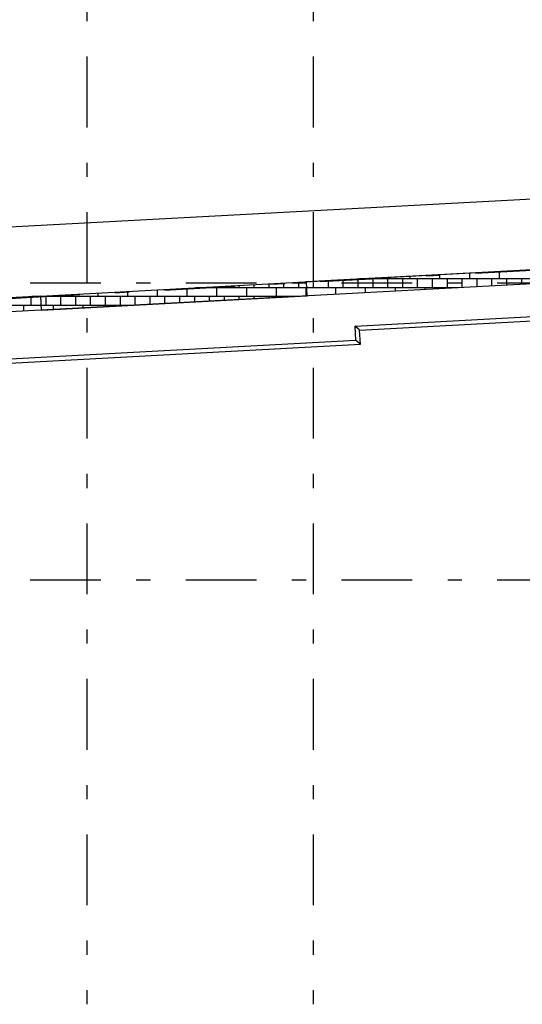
# Model space of a CAD drawing. Extents: x 2 to 87, y -108 to 11.
# Tile 98 of 210: x 43.75 to 47.3, y -96.51 to -89.55. Entities that reach past the tile are written whole.
import ezdxf

# ---------------------------------------------------------------- set-up
doc = ezdxf.new("R2010")
doc.units = 0
doc.header["$MEASUREMENT"] = 0
doc.linetypes.add('DASHDOT', pattern=[1, 0.5, -0.25, 0, -0.25])
for name, color, linetype in [('11', 7, 'CONTINUOUS'), ('18', 7, 'CONTINUOUS'), ('2', 7, 'CONTINUOUS'), ('5', 7, 'CONTINUOUS')]:
    doc.layers.add(name, color=color, linetype=linetype)

msp = doc.modelspace()

# ---------------------------------------------------------------- linework, layer by layer
at = {"layer": '11', "color": 62, "linetype": 'Continuous'}
for p, q in [((48.8168, -91.2366), (45.7769, -91.4009)), ((45.7769, -91.4009), (45.7823, -91.5007)), ((43.9039, -91.5021), (40.8641, -91.6663)), ((43.9093, -91.6019), (43.9039, -91.5021)), ((45.7823, -91.5007), (43.9093, -91.6019)), ((46.1243, -91.7126), (48.505, -91.584)), ((46.1558, -91.7409), (48.4767, -91.6155)), ((46.1297, -91.8124), (46.1243, -91.7126)), ((46.1612, -91.8408), (46.1558, -91.7409)), ((43.5976, -91.9492), (46.1297, -91.8124)), ((43.5693, -91.9808), (46.1612, -91.8408))]:
    msp.add_line(p, q, dxfattribs=at)
for points in [[(46.1323, -91.7198), (46.1322, -91.7198), (46.1321, -91.7197), (46.132, -91.7196), (46.1319, -91.7195), (46.1318, -91.7194), (46.1317, -91.7193), (46.1316, -91.7192), (46.1315, -91.7191), (46.1314, -91.719), (46.1313, -91.7189), (46.1312, -91.7189), (46.1311, -91.7188), (46.131, -91.7187), (46.1309, -91.7186), (46.1308, -91.7185), (46.1307, -91.7184), (46.1306, -91.7183), (46.1305, -91.7182), (46.1304, -91.7181), (46.1303, -91.718), (46.1302, -91.718), (46.1301, -91.7179), (46.13, -91.7178), (46.1299, -91.7177), (46.1298, -91.7176), (46.1297, -91.7175), (46.1296, -91.7174), (46.1295, -91.7173), (46.1294, -91.7172), (46.1293, -91.7171), (46.1292, -91.717), (46.1291, -91.717), (46.129, -91.7169), (46.1289, -91.7168), (46.1288, -91.7167), (46.1287, -91.7166), (46.1286, -91.7165), (46.1285, -91.7164), (46.1284, -91.7163), (46.1283, -91.7162), (46.1282, -91.7161), (46.1281, -91.716), (46.128, -91.7159), (46.1279, -91.7159), (46.1278, -91.7158), (46.1277, -91.7157), (46.1276, -91.7156), (46.1275, -91.7155), (46.1274, -91.7154), (46.1273, -91.7153), (46.1272, -91.7152), (46.1271, -91.7151), (46.1269, -91.715), (46.1268, -91.7149), (46.1267, -91.7148), (46.1266, -91.7147), (46.1265, -91.7147), (46.1264, -91.7146), (46.1263, -91.7145), (46.1262, -91.7144), (46.1261, -91.7143), (46.126, -91.7142), (46.1259, -91.7141), (46.1258, -91.714), (46.1257, -91.7139), (46.1256, -91.7138), (46.1255, -91.7137), (46.1254, -91.7136), (46.1253, -91.7135), (46.1252, -91.7134), (46.1251, -91.7133), (46.125, -91.7132), (46.1249, -91.7132), (46.1248, -91.7131), (46.1247, -91.713), (46.1246, -91.7129), (46.1245, -91.7128), (46.1244, -91.7127), (46.1243, -91.7126)], [(46.1417, -91.7283), (46.1417, -91.7282), (46.1416, -91.7281), (46.1415, -91.728), (46.1414, -91.728), (46.1413, -91.7279), (46.1412, -91.7278), (46.1411, -91.7277), (46.1411, -91.7277), (46.141, -91.7276), (46.1409, -91.7275), (46.1408, -91.7274), (46.1407, -91.7273), (46.1406, -91.7273), (46.1405, -91.7272), (46.1404, -91.7271), (46.1403, -91.727), (46.1403, -91.7269), (46.1402, -91.7269), (46.1401, -91.7268), (46.14, -91.7267), (46.1399, -91.7266), (46.1398, -91.7265), (46.1397, -91.7265), (46.1396, -91.7264), (46.1395, -91.7263), (46.1394, -91.7262), (46.1394, -91.7261), (46.1393, -91.7261), (46.1392, -91.726), (46.1391, -91.7259), (46.139, -91.7258), (46.1389, -91.7257), (46.1388, -91.7256), (46.1387, -91.7256), (46.1386, -91.7255), (46.1385, -91.7254), (46.1384, -91.7253), (46.1383, -91.7252), (46.1383, -91.7251), (46.1382, -91.7251), (46.1381, -91.725), (46.138, -91.7249), (46.1379, -91.7248), (46.1378, -91.7247), (46.1377, -91.7246), (46.1376, -91.7246), (46.1375, -91.7245), (46.1374, -91.7244), (46.1373, -91.7243), (46.1372, -91.7242), (46.1371, -91.7241), (46.137, -91.724), (46.1369, -91.724), (46.1368, -91.7239), (46.1367, -91.7238), (46.1367, -91.7237), (46.1366, -91.7236), (46.1365, -91.7235), (46.1364, -91.7234), (46.1363, -91.7234), (46.1362, -91.7233), (46.1361, -91.7232), (46.136, -91.7231), (46.1359, -91.723), (46.1358, -91.7229), (46.1357, -91.7228), (46.1356, -91.7228), (46.1355, -91.7227), (46.1354, -91.7226), (46.1353, -91.7225), (46.1352, -91.7224), (46.1351, -91.7223), (46.135, -91.7222), (46.1349, -91.7221), (46.1348, -91.7221), (46.1347, -91.722), (46.1346, -91.7219), (46.1345, -91.7218), (46.1344, -91.7217), (46.1343, -91.7216), (46.1342, -91.7215), (46.1341, -91.7214), (46.134, -91.7214), (46.1339, -91.7213), (46.1338, -91.7212), (46.1337, -91.7211), (46.1336, -91.721), (46.1335, -91.7209), (46.1334, -91.7208), (46.1333, -91.7207), (46.1332, -91.7206), (46.1331, -91.7206), (46.133, -91.7205), (46.1329, -91.7204), (46.1328, -91.7203), (46.1327, -91.7202), (46.1326, -91.7201), (46.1325, -91.72), (46.1324, -91.7199), (46.1323, -91.7198)], [(46.1493, -91.735), (46.1492, -91.735), (46.1492, -91.7349), (46.1491, -91.7349), (46.149, -91.7348), (46.149, -91.7348), (46.1489, -91.7347), (46.1488, -91.7346), (46.1488, -91.7346), (46.1487, -91.7345), (46.1486, -91.7345), (46.1486, -91.7344), (46.1485, -91.7343), (46.1484, -91.7343), (46.1484, -91.7342), (46.1483, -91.7342), (46.1482, -91.7341), (46.1482, -91.734), (46.1481, -91.734), (46.148, -91.7339), (46.148, -91.7339), (46.1479, -91.7338), (46.1478, -91.7337), (46.1478, -91.7337), (46.1477, -91.7336), (46.1476, -91.7335), (46.1476, -91.7335), (46.1475, -91.7334), (46.1474, -91.7334), (46.1473, -91.7333), (46.1473, -91.7332), (46.1472, -91.7332), (46.1471, -91.7331), (46.1471, -91.733), (46.147, -91.733), (46.1469, -91.7329), (46.1468, -91.7328), (46.1468, -91.7328), (46.1467, -91.7327), (46.1466, -91.7327), (46.1465, -91.7326), (46.1465, -91.7325), (46.1464, -91.7325), (46.1463, -91.7324), (46.1463, -91.7323), (46.1462, -91.7323), (46.1461, -91.7322), (46.146, -91.7321), (46.146, -91.7321), (46.1459, -91.732), (46.1458, -91.7319), (46.1457, -91.7319), (46.1457, -91.7318), (46.1456, -91.7317), (46.1455, -91.7316), (46.1454, -91.7316), (46.1453, -91.7315), (46.1453, -91.7314), (46.1452, -91.7314), (46.1451, -91.7313), (46.145, -91.7312), (46.145, -91.7312), (46.1449, -91.7311), (46.1448, -91.731), (46.1447, -91.7309), (46.1446, -91.7309), (46.1446, -91.7308), (46.1445, -91.7307), (46.1444, -91.7307), (46.1443, -91.7306), (46.1442, -91.7305), (46.1442, -91.7304), (46.1441, -91.7304), (46.144, -91.7303), (46.1439, -91.7302), (46.1438, -91.7302), (46.1438, -91.7301), (46.1437, -91.73), (46.1436, -91.7299), (46.1435, -91.7299), (46.1434, -91.7298), (46.1433, -91.7297), (46.1433, -91.7296), (46.1432, -91.7296), (46.1431, -91.7295), (46.143, -91.7294), (46.1429, -91.7293), (46.1429, -91.7293), (46.1428, -91.7292), (46.1427, -91.7291), (46.1426, -91.729), (46.1425, -91.729), (46.1424, -91.7289), (46.1423, -91.7288), (46.1423, -91.7287), (46.1422, -91.7287), (46.1421, -91.7286), (46.142, -91.7285), (46.1419, -91.7284), (46.1418, -91.7284), (46.1417, -91.7283)], [(46.1542, -91.7394), (46.1541, -91.7394), (46.1541, -91.7393), (46.154, -91.7393), (46.154, -91.7393), (46.154, -91.7393), (46.1539, -91.7392), (46.1539, -91.7392), (46.1539, -91.7392), (46.1538, -91.7391), (46.1538, -91.7391), (46.1538, -91.7391), (46.1537, -91.739), (46.1537, -91.739), (46.1537, -91.739), (46.1536, -91.7389), (46.1536, -91.7389), (46.1535, -91.7389), (46.1535, -91.7388), (46.1535, -91.7388), (46.1534, -91.7388), (46.1534, -91.7387), (46.1533, -91.7387), (46.1533, -91.7386), (46.1533, -91.7386), (46.1532, -91.7386), (46.1532, -91.7385), (46.1531, -91.7385), (46.1531, -91.7385), (46.153, -91.7384), (46.153, -91.7384), (46.153, -91.7383), (46.1529, -91.7383), (46.1529, -91.7383), (46.1528, -91.7382), (46.1528, -91.7382), (46.1527, -91.7381), (46.1527, -91.7381), (46.1527, -91.7381), (46.1526, -91.738), (46.1526, -91.738), (46.1525, -91.7379), (46.1525, -91.7379), (46.1524, -91.7379), (46.1524, -91.7378), (46.1523, -91.7378), (46.1523, -91.7377), (46.1522, -91.7377), (46.1522, -91.7376), (46.1521, -91.7376), (46.1521, -91.7376), (46.152, -91.7375), (46.152, -91.7375), (46.1519, -91.7374), (46.1519, -91.7374), (46.1518, -91.7373), (46.1518, -91.7373), (46.1517, -91.7372), (46.1517, -91.7372), (46.1516, -91.7372), (46.1516, -91.7371), (46.1515, -91.7371), (46.1515, -91.737), (46.1514, -91.737), (46.1514, -91.7369), (46.1513, -91.7369), (46.1513, -91.7368), (46.1512, -91.7368), (46.1512, -91.7367), (46.1511, -91.7367), (46.1511, -91.7366), (46.151, -91.7366), (46.1509, -91.7365), (46.1509, -91.7365), (46.1508, -91.7364), (46.1508, -91.7364), (46.1507, -91.7363), (46.1507, -91.7363), (46.1506, -91.7362), (46.1505, -91.7362), (46.1505, -91.7361), (46.1504, -91.7361), (46.1504, -91.736), (46.1503, -91.736), (46.1503, -91.7359), (46.1502, -91.7359), (46.1501, -91.7358), (46.1501, -91.7358), (46.15, -91.7357), (46.15, -91.7357), (46.1499, -91.7356), (46.1498, -91.7355), (46.1498, -91.7355), (46.1497, -91.7354), (46.1497, -91.7354), (46.1496, -91.7353), (46.1495, -91.7353), (46.1495, -91.7352), (46.1494, -91.7352), (46.1493, -91.7351), (46.1493, -91.735)], [(46.1558, -91.7409), (46.1558, -91.7409), (46.1558, -91.7409), (46.1558, -91.7409), (46.1558, -91.7409), (46.1558, -91.7409), (46.1558, -91.7409), (46.1558, -91.7409), (46.1558, -91.7409), (46.1558, -91.7409), (46.1558, -91.7409), (46.1558, -91.7409), (46.1558, -91.7409), (46.1558, -91.7409), (46.1558, -91.7409), (46.1558, -91.7409), (46.1558, -91.7409), (46.1558, -91.7409), (46.1558, -91.7409), (46.1558, -91.7409), (46.1558, -91.7409), (46.1558, -91.7409), (46.1558, -91.7408), (46.1557, -91.7408), (46.1557, -91.7408), (46.1557, -91.7408), (46.1557, -91.7408), (46.1557, -91.7408), (46.1557, -91.7408), (46.1557, -91.7408), (46.1557, -91.7408), (46.1557, -91.7408), (46.1557, -91.7408), (46.1556, -91.7408), (46.1556, -91.7407), (46.1556, -91.7407), (46.1556, -91.7407), (46.1556, -91.7407), (46.1556, -91.7407), (46.1556, -91.7407), (46.1556, -91.7407), (46.1555, -91.7407), (46.1555, -91.7407), (46.1555, -91.7406), (46.1555, -91.7406), (46.1555, -91.7406), (46.1555, -91.7406), (46.1555, -91.7406), (46.1554, -91.7406), (46.1554, -91.7406), (46.1554, -91.7405), (46.1554, -91.7405), (46.1554, -91.7405), (46.1554, -91.7405), (46.1553, -91.7405), (46.1553, -91.7405), (46.1553, -91.7404), (46.1553, -91.7404), (46.1553, -91.7404), (46.1552, -91.7404), (46.1552, -91.7404), (46.1552, -91.7404), (46.1552, -91.7403), (46.1552, -91.7403), (46.1551, -91.7403), (46.1551, -91.7403), (46.1551, -91.7403), (46.1551, -91.7402), (46.1551, -91.7402), (46.155, -91.7402), (46.155, -91.7402), (46.155, -91.7402), (46.155, -91.7401), (46.1549, -91.7401), (46.1549, -91.7401), (46.1549, -91.7401), (46.1549, -91.74), (46.1548, -91.74), (46.1548, -91.74), (46.1548, -91.74), (46.1548, -91.74), (46.1547, -91.7399), (46.1547, -91.7399), (46.1547, -91.7399), (46.1546, -91.7399), (46.1546, -91.7398), (46.1546, -91.7398), (46.1546, -91.7398), (46.1545, -91.7397), (46.1545, -91.7397), (46.1545, -91.7397), (46.1544, -91.7397), (46.1544, -91.7396), (46.1544, -91.7396), (46.1543, -91.7396), (46.1543, -91.7396), (46.1543, -91.7395), (46.1542, -91.7395), (46.1542, -91.7395), (46.1542, -91.7394), (46.1542, -91.7394)], [(46.1377, -91.8197), (46.1376, -91.8196), (46.1375, -91.8195), (46.1374, -91.8194), (46.1373, -91.8193), (46.1372, -91.8192), (46.1371, -91.8192), (46.137, -91.8191), (46.1369, -91.819), (46.1368, -91.8189), (46.1367, -91.8188), (46.1366, -91.8187), (46.1365, -91.8186), (46.1364, -91.8185), (46.1363, -91.8184), (46.1362, -91.8183), (46.1361, -91.8183), (46.136, -91.8182), (46.1359, -91.8181), (46.1358, -91.818), (46.1357, -91.8179), (46.1356, -91.8178), (46.1355, -91.8177), (46.1354, -91.8176), (46.1353, -91.8175), (46.1352, -91.8174), (46.1351, -91.8173), (46.135, -91.8172), (46.1349, -91.8172), (46.1348, -91.8171), (46.1347, -91.817), (46.1346, -91.8169), (46.1345, -91.8168), (46.1344, -91.8167), (46.1343, -91.8166), (46.1342, -91.8165), (46.1341, -91.8164), (46.134, -91.8163), (46.1339, -91.8162), (46.1338, -91.8161), (46.1337, -91.8161), (46.1336, -91.816), (46.1335, -91.8159), (46.1334, -91.8158), (46.1333, -91.8157), (46.1332, -91.8156), (46.1331, -91.8155), (46.133, -91.8154), (46.1329, -91.8153), (46.1328, -91.8152), (46.1327, -91.8151), (46.1326, -91.815), (46.1325, -91.8149), (46.1324, -91.8148), (46.1323, -91.8148), (46.1322, -91.8147), (46.1321, -91.8146), (46.132, -91.8145), (46.1319, -91.8144), (46.1317, -91.8143), (46.1316, -91.8142), (46.1315, -91.8141), (46.1314, -91.814), (46.1313, -91.8139), (46.1312, -91.8138), (46.1311, -91.8137), (46.131, -91.8136), (46.1309, -91.8136), (46.1308, -91.8135), (46.1307, -91.8134), (46.1306, -91.8133), (46.1305, -91.8132), (46.1304, -91.8131), (46.1303, -91.813), (46.1302, -91.8129), (46.1301, -91.8128), (46.13, -91.8127), (46.1299, -91.8126), (46.1298, -91.8125), (46.1297, -91.8124)], [(46.1471, -91.8281), (46.1471, -91.8281), (46.147, -91.828), (46.1469, -91.8279), (46.1468, -91.8278), (46.1467, -91.8277), (46.1466, -91.8277), (46.1465, -91.8276), (46.1464, -91.8275), (46.1464, -91.8274), (46.1463, -91.8274), (46.1462, -91.8273), (46.1461, -91.8272), (46.146, -91.8271), (46.1459, -91.827), (46.1458, -91.827), (46.1457, -91.8269), (46.1456, -91.8268), (46.1456, -91.8267), (46.1455, -91.8266), (46.1454, -91.8266), (46.1453, -91.8265), (46.1452, -91.8264), (46.1451, -91.8263), (46.145, -91.8262), (46.1449, -91.8261), (46.1448, -91.8261), (46.1448, -91.826), (46.1447, -91.8259), (46.1446, -91.8258), (46.1445, -91.8257), (46.1444, -91.8257), (46.1443, -91.8256), (46.1442, -91.8255), (46.1441, -91.8254), (46.144, -91.8253), (46.1439, -91.8252), (46.1438, -91.8252), (46.1437, -91.8251), (46.1437, -91.825), (46.1436, -91.8249), (46.1435, -91.8248), (46.1434, -91.8247), (46.1433, -91.8247), (46.1432, -91.8246), (46.1431, -91.8245), (46.143, -91.8244), (46.1429, -91.8243), (46.1428, -91.8242), (46.1427, -91.8242), (46.1426, -91.8241), (46.1425, -91.824), (46.1424, -91.8239), (46.1423, -91.8238), (46.1422, -91.8237), (46.1421, -91.8236), (46.142, -91.8236), (46.142, -91.8235), (46.1419, -91.8234), (46.1418, -91.8233), (46.1417, -91.8232), (46.1416, -91.8231), (46.1415, -91.823), (46.1414, -91.823), (46.1413, -91.8229), (46.1412, -91.8228), (46.1411, -91.8227), (46.141, -91.8226), (46.1409, -91.8225), (46.1408, -91.8224), (46.1407, -91.8224), (46.1406, -91.8223), (46.1405, -91.8222), (46.1404, -91.8221), (46.1403, -91.822), (46.1402, -91.8219), (46.1401, -91.8218), (46.14, -91.8217), (46.1399, -91.8217), (46.1398, -91.8216), (46.1397, -91.8215), (46.1396, -91.8214), (46.1395, -91.8213), (46.1394, -91.8212), (46.1393, -91.8211), (46.1392, -91.821), (46.1391, -91.8209), (46.139, -91.8209), (46.1389, -91.8208), (46.1388, -91.8207), (46.1387, -91.8206), (46.1386, -91.8205), (46.1385, -91.8204), (46.1384, -91.8203), (46.1383, -91.8202), (46.1382, -91.8201), (46.1381, -91.8201), (46.138, -91.82), (46.1379, -91.8199), (46.1378, -91.8198), (46.1377, -91.8197)], [(46.1547, -91.8349), (46.1546, -91.8348), (46.1545, -91.8348), (46.1545, -91.8347), (46.1544, -91.8347), (46.1544, -91.8346), (46.1543, -91.8346), (46.1542, -91.8345), (46.1542, -91.8344), (46.1541, -91.8344), (46.154, -91.8343), (46.154, -91.8343), (46.1539, -91.8342), (46.1538, -91.8341), (46.1538, -91.8341), (46.1537, -91.834), (46.1536, -91.834), (46.1536, -91.8339), (46.1535, -91.8338), (46.1534, -91.8338), (46.1534, -91.8337), (46.1533, -91.8337), (46.1532, -91.8336), (46.1531, -91.8335), (46.1531, -91.8335), (46.153, -91.8334), (46.1529, -91.8333), (46.1529, -91.8333), (46.1528, -91.8332), (46.1527, -91.8332), (46.1527, -91.8331), (46.1526, -91.833), (46.1525, -91.833), (46.1524, -91.8329), (46.1524, -91.8328), (46.1523, -91.8328), (46.1522, -91.8327), (46.1522, -91.8326), (46.1521, -91.8326), (46.152, -91.8325), (46.1519, -91.8324), (46.1519, -91.8324), (46.1518, -91.8323), (46.1517, -91.8322), (46.1516, -91.8322), (46.1516, -91.8321), (46.1515, -91.832), (46.1514, -91.832), (46.1514, -91.8319), (46.1513, -91.8318), (46.1512, -91.8318), (46.1511, -91.8317), (46.151, -91.8316), (46.151, -91.8316), (46.1509, -91.8315), (46.1508, -91.8314), (46.1507, -91.8314), (46.1507, -91.8313), (46.1506, -91.8312), (46.1505, -91.8312), (46.1504, -91.8311), (46.1504, -91.831), (46.1503, -91.8309), (46.1502, -91.8309), (46.1501, -91.8308), (46.15, -91.8307), (46.15, -91.8307), (46.1499, -91.8306), (46.1498, -91.8305), (46.1497, -91.8304), (46.1496, -91.8304), (46.1496, -91.8303), (46.1495, -91.8302), (46.1494, -91.8302), (46.1493, -91.8301), (46.1492, -91.83), (46.1492, -91.8299), (46.1491, -91.8299), (46.149, -91.8298), (46.1489, -91.8297), (46.1488, -91.8296), (46.1487, -91.8296), (46.1487, -91.8295), (46.1486, -91.8294), (46.1485, -91.8293), (46.1484, -91.8293), (46.1483, -91.8292), (46.1482, -91.8291), (46.1482, -91.829), (46.1481, -91.829), (46.148, -91.8289), (46.1479, -91.8288), (46.1478, -91.8287), (46.1477, -91.8287), (46.1477, -91.8286), (46.1476, -91.8285), (46.1475, -91.8284), (46.1474, -91.8284), (46.1473, -91.8283), (46.1472, -91.8282), (46.1471, -91.8281)], [(46.1595, -91.8393), (46.1595, -91.8392), (46.1595, -91.8392), (46.1594, -91.8392), (46.1594, -91.8391), (46.1594, -91.8391), (46.1593, -91.8391), (46.1593, -91.839), (46.1593, -91.839), (46.1592, -91.839), (46.1592, -91.839), (46.1592, -91.8389), (46.1591, -91.8389), (46.1591, -91.8389), (46.159, -91.8388), (46.159, -91.8388), (46.159, -91.8388), (46.1589, -91.8387), (46.1589, -91.8387), (46.1589, -91.8386), (46.1588, -91.8386), (46.1588, -91.8386), (46.1587, -91.8385), (46.1587, -91.8385), (46.1587, -91.8385), (46.1586, -91.8384), (46.1586, -91.8384), (46.1585, -91.8384), (46.1585, -91.8383), (46.1584, -91.8383), (46.1584, -91.8382), (46.1584, -91.8382), (46.1583, -91.8382), (46.1583, -91.8381), (46.1582, -91.8381), (46.1582, -91.838), (46.1581, -91.838), (46.1581, -91.838), (46.158, -91.8379), (46.158, -91.8379), (46.158, -91.8378), (46.1579, -91.8378), (46.1579, -91.8378), (46.1578, -91.8377), (46.1578, -91.8377), (46.1577, -91.8376), (46.1577, -91.8376), (46.1576, -91.8375), (46.1576, -91.8375), (46.1575, -91.8375), (46.1575, -91.8374), (46.1574, -91.8374), (46.1574, -91.8373), (46.1573, -91.8373), (46.1573, -91.8372), (46.1572, -91.8372), (46.1572, -91.8371), (46.1571, -91.8371), (46.1571, -91.8371), (46.157, -91.837), (46.157, -91.837), (46.1569, -91.8369), (46.1569, -91.8369), (46.1568, -91.8368), (46.1568, -91.8368), (46.1567, -91.8367), (46.1567, -91.8367), (46.1566, -91.8366), (46.1566, -91.8366), (46.1565, -91.8365), (46.1564, -91.8365), (46.1564, -91.8364), (46.1563, -91.8364), (46.1563, -91.8363), (46.1562, -91.8363), (46.1562, -91.8362), (46.1561, -91.8362), (46.1561, -91.8361), (46.156, -91.8361), (46.1559, -91.836), (46.1559, -91.836), (46.1558, -91.8359), (46.1558, -91.8359), (46.1557, -91.8358), (46.1557, -91.8358), (46.1556, -91.8357), (46.1555, -91.8357), (46.1555, -91.8356), (46.1554, -91.8356), (46.1554, -91.8355), (46.1553, -91.8355), (46.1552, -91.8354), (46.1552, -91.8353), (46.1551, -91.8353), (46.155, -91.8352), (46.155, -91.8352), (46.1549, -91.8351), (46.1549, -91.8351), (46.1548, -91.835), (46.1547, -91.835), (46.1547, -91.8349)], [(46.1612, -91.8408), (46.1612, -91.8408), (46.1612, -91.8408), (46.1612, -91.8408), (46.1612, -91.8408), (46.1612, -91.8408), (46.1612, -91.8408), (46.1612, -91.8408), (46.1612, -91.8408), (46.1612, -91.8408), (46.1612, -91.8408), (46.1612, -91.8408), (46.1612, -91.8408), (46.1612, -91.8407), (46.1612, -91.8407), (46.1612, -91.8407), (46.1612, -91.8407), (46.1612, -91.8407), (46.1612, -91.8407), (46.1612, -91.8407), (46.1612, -91.8407), (46.1612, -91.8407), (46.1611, -91.8407), (46.1611, -91.8407), (46.1611, -91.8407), (46.1611, -91.8407), (46.1611, -91.8407), (46.1611, -91.8407), (46.1611, -91.8407), (46.1611, -91.8406), (46.1611, -91.8406), (46.1611, -91.8406), (46.1611, -91.8406), (46.161, -91.8406), (46.161, -91.8406), (46.161, -91.8406), (46.161, -91.8406), (46.161, -91.8406), (46.161, -91.8406), (46.161, -91.8405), (46.161, -91.8405), (46.1609, -91.8405), (46.1609, -91.8405), (46.1609, -91.8405), (46.1609, -91.8405), (46.1609, -91.8405), (46.1609, -91.8405), (46.1609, -91.8404), (46.1608, -91.8404), (46.1608, -91.8404), (46.1608, -91.8404), (46.1608, -91.8404), (46.1608, -91.8404), (46.1608, -91.8403), (46.1607, -91.8403), (46.1607, -91.8403), (46.1607, -91.8403), (46.1607, -91.8403), (46.1607, -91.8403), (46.1606, -91.8402), (46.1606, -91.8402), (46.1606, -91.8402), (46.1606, -91.8402), (46.1606, -91.8402), (46.1605, -91.8402), (46.1605, -91.8401), (46.1605, -91.8401), (46.1605, -91.8401), (46.1604, -91.8401), (46.1604, -91.8401), (46.1604, -91.84), (46.1604, -91.84), (46.1604, -91.84), (46.1603, -91.84), (46.1603, -91.8399), (46.1603, -91.8399), (46.1603, -91.8399), (46.1602, -91.8399), (46.1602, -91.8399), (46.1602, -91.8398), (46.1601, -91.8398), (46.1601, -91.8398), (46.1601, -91.8398), (46.1601, -91.8397), (46.16, -91.8397), (46.16, -91.8397), (46.16, -91.8397), (46.16, -91.8396), (46.1599, -91.8396), (46.1599, -91.8396), (46.1599, -91.8396), (46.1598, -91.8395), (46.1598, -91.8395), (46.1598, -91.8395), (46.1597, -91.8394), (46.1597, -91.8394), (46.1597, -91.8394), (46.1596, -91.8394), (46.1596, -91.8393), (46.1596, -91.8393), (46.1595, -91.8393)]]:
    msp.add_lwpolyline(points, dxfattribs=at)
at = {"layer": '18', "color": 62, "linetype": 'Continuous'}
for p, q in [((47.1406, -91.3258), (47.1406, -91.3791)), ((45.8281, -91.3967), (45.8281, -91.4416)), ((45.9331, -91.3911), (45.9331, -91.4416)), ((46.0381, -91.3854), (46.0381, -91.4416)), ((46.1431, -91.3797), (46.1431, -91.4416)), ((48.0081, -91.3791), (46.1545, -91.3791)), ((46.2481, -91.3791), (46.2481, -91.4416)), ((46.3006, -91.3712), (46.3006, -91.3791)), ((46.3531, -91.3791), (46.3531, -91.4416)), ((46.4581, -91.3791), (46.4581, -91.4416)), ((46.5106, -91.3599), (46.5106, -91.3791)), ((46.5631, -91.3791), (46.5631, -91.4416)), ((46.6681, -91.3791), (46.6681, -91.4416)), ((46.7206, -91.3485), (46.7206, -91.3791)), ((46.7731, -91.3791), (46.7731, -91.4416)), ((46.8781, -91.3791), (46.8781, -91.4402)), ((46.9306, -91.3372), (46.9306, -91.3791)), ((46.9831, -91.3791), (46.9831, -91.4345)), ((47.0881, -91.3791), (47.0881, -91.4288)), ((47.1931, -91.3791), (47.1931, -91.4231)), ((47.2981, -91.3791), (47.2981, -91.4175)), ((44.5156, -91.4677), (44.5156, -91.5041)), ((44.7256, -91.4563), (44.7256, -91.5041)), ((44.9356, -91.445), (44.9356, -91.5041)), ((46.8513, -91.4416), (44.9976, -91.4416)), ((45.0931, -91.4365), (45.0931, -91.4416)), ((45.1456, -91.4416), (45.1456, -91.5041)), ((45.1981, -91.4308), (45.1981, -91.4416)), ((45.3031, -91.4251), (45.3031, -91.4416)), ((45.3556, -91.4416), (45.3556, -91.5041)), ((45.4081, -91.4194), (45.4081, -91.4416)), ((45.5131, -91.4138), (45.5131, -91.4416)), ((45.5656, -91.4416), (45.5656, -91.5041)), ((45.6181, -91.4081), (45.6181, -91.4416)), ((45.7231, -91.4024), (45.7231, -91.4416)), ((45.7756, -91.4416), (45.7756, -91.4997)), ((45.9856, -91.4416), (45.9856, -91.4884)), ((46.1956, -91.4416), (46.1956, -91.477)), ((46.4056, -91.4416), (46.4056, -91.4657)), ((46.6156, -91.4416), (46.6156, -91.4543)), ((46.8256, -91.4416), (46.8256, -91.443)), ((43.8331, -91.5045), (43.8331, -91.5666)), ((45.6944, -91.5041), (43.8408, -91.5041)), ((43.8856, -91.5017), (43.8856, -91.5041)), ((43.9381, -91.5041), (43.9381, -91.5666)), ((44.0431, -91.5041), (44.0431, -91.5666)), ((44.0956, -91.4903), (44.0956, -91.5041)), ((44.1481, -91.5041), (44.1481, -91.5666)), ((44.2531, -91.5041), (44.2531, -91.5666)), ((44.3056, -91.479), (44.3056, -91.5041)), ((44.3581, -91.5041), (44.3581, -91.5666)), ((44.4631, -91.5041), (44.4631, -91.5666)), ((44.5681, -91.5041), (44.5681, -91.565)), ((44.6731, -91.5041), (44.6731, -91.5593)), ((44.7781, -91.5041), (44.7781, -91.5536)), ((44.8831, -91.5041), (44.8831, -91.5479)), ((44.9881, -91.5041), (44.9881, -91.5423)), ((45.0931, -91.5041), (45.0931, -91.5366)), ((45.0931, -91.5366), (45.0931, -91.538)), ((45.1981, -91.5041), (45.1981, -91.5309)), ((45.1981, -91.5309), (45.1981, -91.5323)), ((45.3031, -91.5041), (45.3031, -91.5253)), ((45.3031, -91.5253), (45.3031, -91.5266)), ((45.4081, -91.5041), (45.4081, -91.5196)), ((45.4081, -91.5196), (45.4081, -91.5209)), ((45.5131, -91.5041), (45.5131, -91.5139)), ((45.5131, -91.5139), (45.5131, -91.5153)), ((45.6181, -91.5041), (45.6181, -91.5082)), ((45.6181, -91.5082), (45.6181, -91.5096)), ((45.7195, -91.5041), (45.6944, -91.5041)), ((45.7756, -91.4997), (45.7756, -91.5011)), ((44.5376, -91.5666), (42.684, -91.5666)), ((43.7806, -91.5666), (43.7806, -91.6075)), ((43.9906, -91.5666), (43.9906, -91.5962)), ((43.9906, -91.5962), (43.9906, -91.5975)), ((44.2006, -91.5666), (44.2006, -91.5848)), ((44.2006, -91.5848), (44.2006, -91.5862)), ((44.4106, -91.5666), (44.4106, -91.5735)), ((44.4106, -91.5735), (44.4106, -91.5748)), ((44.5627, -91.5666), (44.5376, -91.5666)), ((44.5681, -91.565), (44.5681, -91.5663)), ((44.6731, -91.5593), (44.6731, -91.5606)), ((44.7781, -91.5536), (44.7781, -91.555)), ((44.8831, -91.5479), (44.8831, -91.5493)), ((44.9881, -91.5423), (44.9881, -91.5436))]:
    msp.add_line(p, q, dxfattribs=at)
at = {"layer": '2', "color": 62, "linetype": 'Continuous'}
for p, q in [((10.6276, -92.7978), (49.5276, -90.6961)), ((9.9272, -93.3364), (49.9188, -91.1757)), ((49.9242, -91.2756), (9.9326, -93.4362))]:
    msp.add_line(p, q, dxfattribs=at)
at = {"layer": '5', "color": 7, "linetype": 'DASHDOT'}
for p, q in [((44.2276, -7.3075), (44.2276, -96.5075)), ((45.8276, -7.3075), (45.8276, -96.5075)), ((8.5305, -93.414), (53.1225, -91.0074)), ((7.5276, -91.4075), (52.6276, -91.4075)), ((7.5276, -93.5075), (52.6276, -93.5075))]:
    msp.add_line(p, q, dxfattribs=at)

doc.saveas('drawing.dxf')
